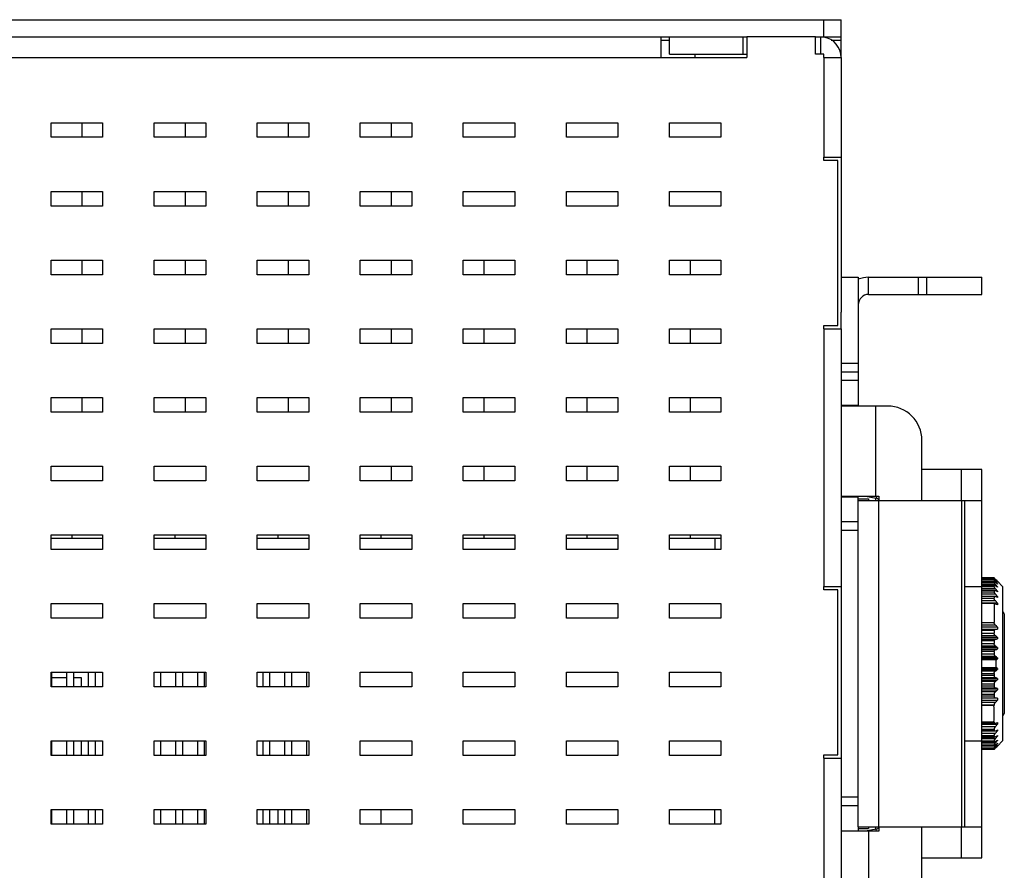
# Model space of a CAD drawing. Extents: x 879 to 1770, y -20 to 610.
# Tile 22 of 24: x 1454 to 1511, y 236 to 286. Entities that reach past the tile are written whole.
import ezdxf

# ---------------------------------------------------------------- set-up
doc = ezdxf.new("R2010")
doc.units = 0
doc.header["$LTSCALE"] = 2
doc.header["$MEASUREMENT"] = 0
for name, color, linetype in [('145224712137DXF_CONTIN1144', 7, 'CONTINUOUS'), ('2X20-PIN-HEADXF_CONTIN1167', 7, 'CONTINUOUS'), ('3346165800_HDXF_CONTIN1158', 7, 'CONTINUOUS'), ('3347099401_HDXF_CONTIN1159', 7, 'CONTINUOUS'), ('3991137700_CDXF_CONTIN1141', 7, 'CONTINUOUS'), ('3991137800_BDXF_CONTIN1143', 7, 'CONTINUOUS'), ('46-111-501-1DXF_CONTIN1171', 7, 'CONTINUOUS'), ('BACK_PLATE_2DXF_CONTIN1170', 7, 'CONTINUOUS'), ('PCB-M-16P_DXF_CONTINUO1163', 7, 'CONTINUOUS'), ('SNAP_2_DXF_CONTINUOUS_LINE', 7, 'CONTINUOUS'), ('SNAP_DXF_CONTINUOUS_LINE', 7, 'CONTINUOUS')]:
    doc.layers.add(name, color=color, linetype=linetype)

msp = doc.modelspace()

# ---------------------------------------------------------------- linework, layer by layer
at = {"layer": '145224712137DXF_CONTIN1144', "color": 7, "linetype": 'Continuous'}
msp.add_line((1494.543, 239.057), (1494.543, 239.907), dxfattribs=at)
at = {"layer": '2X20-PIN-HEADXF_CONTIN1167', "color": 7, "linetype": 'Continuous'}
for p, q in [((1455.917, 247.907), (1455.917, 247.057)), ((1456.787, 247.907), (1456.787, 247.057)), ((1457.187, 247.907), (1457.187, 247.057)), ((1458.057, 247.907), (1458.057, 247.057)), ((1458.457, 247.907), (1458.457, 247.057)), ((1462.267, 247.907), (1462.267, 247.057)), ((1463.137, 247.907), (1463.137, 247.057)), ((1463.537, 247.907), (1463.537, 247.057)), ((1464.407, 247.907), (1464.407, 247.057)), ((1464.807, 247.907), (1464.807, 247.057)), ((1468.217, 247.907), (1468.217, 247.057)), ((1468.617, 247.907), (1468.617, 247.057)), ((1469.487, 247.907), (1469.487, 247.057)), ((1469.887, 247.907), (1469.887, 247.057)), ((1470.757, 247.907), (1470.757, 247.057)), ((1455.917, 243.907), (1455.917, 243.057)), ((1456.787, 243.907), (1456.787, 243.057)), ((1457.187, 243.907), (1457.187, 243.057)), ((1458.057, 243.907), (1458.057, 243.057)), ((1458.457, 243.907), (1458.457, 243.057)), ((1462.267, 243.907), (1462.267, 243.057)), ((1463.137, 243.907), (1463.137, 243.057)), ((1463.537, 243.907), (1463.537, 243.057)), ((1464.407, 243.907), (1464.407, 243.057)), ((1464.807, 243.907), (1464.807, 243.057)), ((1468.217, 243.907), (1468.217, 243.057)), ((1468.617, 243.907), (1468.617, 243.057)), ((1469.487, 243.907), (1469.487, 243.057)), ((1469.887, 243.907), (1469.887, 243.057)), ((1470.757, 243.907), (1470.757, 243.057)), ((1455.917, 239.907), (1455.917, 239.057)), ((1456.787, 239.907), (1456.787, 239.057)), ((1457.187, 239.907), (1457.187, 239.057)), ((1458.057, 239.907), (1458.057, 239.057)), ((1458.457, 239.907), (1458.457, 239.057)), ((1462.267, 239.907), (1462.267, 239.057)), ((1463.137, 239.907), (1463.137, 239.057)), ((1463.537, 239.907), (1463.537, 239.057)), ((1464.407, 239.907), (1464.407, 239.057)), ((1464.807, 239.907), (1464.807, 239.057)), ((1468.217, 239.907), (1468.217, 239.057)), ((1468.617, 239.907), (1468.617, 239.057)), ((1469.487, 239.907), (1469.487, 239.057)), ((1469.887, 239.907), (1469.887, 239.057)), ((1470.757, 239.907), (1470.757, 239.057))]:
    msp.add_line(p, q, dxfattribs=at)
at = {"layer": '3346165800_HDXF_CONTIN1158', "color": 7, "linetype": 'Continuous'}
for p, q in [((1457.708, 279.057), (1457.708, 279.907)), ((1463.708, 279.057), (1463.708, 279.907)), ((1469.708, 279.057), (1469.708, 279.907)), ((1475.708, 279.057), (1475.708, 279.907)), ((1457.708, 275.057), (1457.708, 275.907)), ((1463.708, 275.057), (1463.708, 275.907)), ((1469.708, 275.057), (1469.708, 275.907)), ((1475.708, 275.057), (1475.708, 275.907)), ((1457.708, 271.057), (1457.708, 271.907)), ((1463.708, 271.057), (1463.708, 271.907)), ((1469.708, 271.057), (1469.708, 271.907)), ((1475.708, 271.057), (1475.708, 271.907)), ((1457.708, 267.057), (1457.708, 267.907)), ((1463.708, 267.057), (1463.708, 267.907)), ((1469.708, 267.057), (1469.708, 267.907)), ((1475.708, 267.057), (1475.708, 267.907)), ((1457.708, 263.057), (1457.708, 263.907)), ((1463.708, 263.057), (1463.708, 263.907)), ((1469.708, 263.057), (1469.708, 263.907)), ((1475.708, 263.057), (1475.708, 263.907)), ((1475.708, 259.057), (1475.708, 259.907))]:
    msp.add_line(p, q, dxfattribs=at)
at = {"layer": '3347099401_HDXF_CONTIN1159', "color": 7, "linetype": 'Continuous'}
for p, q in [((1455.917, 247.607), (1456.787, 247.607)), ((1457.187, 247.607), (1457.651, 247.607)), ((1457.651, 247.607), (1457.651, 247.057)), ((1457.651, 243.907), (1457.651, 243.057))]:
    msp.add_line(p, q, dxfattribs=at)
at = {"layer": '3991137700_CDXF_CONTIN1141', "color": 3, "linetype": 'Continuous'}
msp.add_line((1405.893, 285.907), (1501.893, 285.907), dxfattribs=at)
at = {"layer": '3991137700_CDXF_CONTIN1141', "color": 7, "linetype": 'Continuous'}
for p, q in [((1500.893, 284.907), (1500.893, 285.907)), ((1501.893, 283.707), (1501.893, 285.907)), ((1406.893, 284.907), (1496.393, 284.907)), ((1491.393, 284.707), (1491.893, 284.707)), ((1500.393, 284.907), (1501.893, 284.907)), ((1501.314, 284.707), (1501.893, 284.707)), ((1481.093, 271.907), (1481.093, 271.057)), ((1487.093, 271.907), (1487.093, 271.057)), ((1493.093, 271.907), (1493.093, 271.057)), ((1481.093, 267.907), (1481.093, 267.057)), ((1487.093, 267.907), (1487.093, 267.057)), ((1493.093, 267.907), (1493.093, 267.057)), ((1481.093, 263.907), (1481.093, 263.057)), ((1487.093, 263.907), (1487.093, 263.057)), ((1493.093, 263.907), (1493.093, 263.057)), ((1481.093, 259.907), (1481.093, 259.057)), ((1487.093, 259.907), (1487.093, 259.057)), ((1493.093, 259.907), (1493.093, 259.057)), ((1457.093, 255.907), (1457.093, 255.707)), ((1463.093, 255.907), (1463.093, 255.707)), ((1469.093, 255.907), (1469.093, 255.707)), ((1475.093, 255.907), (1475.093, 255.707)), ((1481.093, 255.907), (1481.093, 255.707)), ((1487.093, 255.907), (1487.093, 255.707)), ((1493.093, 255.907), (1493.093, 255.707)), ((1469.093, 239.907), (1469.093, 239.057)), ((1475.093, 239.907), (1475.093, 239.057))]:
    msp.add_line(p, q, dxfattribs=at)
at = {"layer": '3991137800_BDXF_CONTIN1143', "color": 7, "linetype": 'Continuous'}
for p, q in [((1491.393, 284.907), (1491.393, 283.707)), ((1491.893, 284.907), (1496.193, 284.907)), ((1491.893, 283.907), (1491.893, 284.907)), ((1496.193, 283.907), (1496.193, 284.907)), ((1500.393, 284.907), (1496.393, 284.907)), ((1496.393, 284.907), (1496.393, 283.707)), ((1500.393, 283.907), (1500.393, 284.907)), ((1500.693, 284.907), (1500.693, 283.907)), ((1500.893, 283.907), (1500.393, 283.907)), ((1500.893, 283.707), (1500.893, 283.907)), ((1407.093, 283.707), (1496.393, 283.707)), ((1500.893, 283.707), (1501.893, 283.707)), ((1501.893, 283.707), (1501.893, 268.88)), ((1455.893, 279.057), (1455.893, 279.907)), ((1455.893, 279.907), (1458.893, 279.907)), ((1458.893, 279.907), (1458.893, 279.057)), ((1461.893, 279.057), (1461.893, 279.907)), ((1461.893, 279.907), (1464.893, 279.907)), ((1464.893, 279.907), (1464.893, 279.057)), ((1467.893, 279.057), (1467.893, 279.907)), ((1467.893, 279.907), (1470.893, 279.907)), ((1470.893, 279.907), (1470.893, 279.057)), ((1473.893, 279.057), (1473.893, 279.907)), ((1473.893, 279.907), (1476.893, 279.907)), ((1476.893, 279.907), (1476.893, 279.057)), ((1479.893, 279.057), (1479.893, 279.907)), ((1479.893, 279.907), (1482.893, 279.907)), ((1482.893, 279.907), (1482.893, 279.057)), ((1485.893, 279.907), (1488.893, 279.907)), ((1485.893, 279.057), (1485.893, 279.907)), ((1488.893, 279.907), (1488.893, 279.057)), ((1491.893, 279.907), (1494.893, 279.907)), ((1491.893, 279.057), (1491.893, 279.907)), ((1494.893, 279.907), (1494.893, 279.057)), ((1458.893, 279.057), (1455.893, 279.057)), ((1464.893, 279.057), (1461.893, 279.057)), ((1470.893, 279.057), (1467.893, 279.057)), ((1476.893, 279.057), (1473.893, 279.057)), ((1482.893, 279.057), (1479.893, 279.057)), ((1488.893, 279.057), (1485.893, 279.057)), ((1494.893, 279.057), (1491.893, 279.057)), ((1500.893, 277.907), (1501.893, 277.907)), ((1500.893, 277.707), (1500.893, 277.907)), ((1501.693, 277.707), (1500.893, 277.707)), ((1501.693, 268.107), (1501.693, 277.707)), ((1455.893, 275.057), (1455.893, 275.907)), ((1455.893, 275.907), (1458.893, 275.907)), ((1458.893, 275.907), (1458.893, 275.057)), ((1461.893, 275.057), (1461.893, 275.907)), ((1461.893, 275.907), (1464.893, 275.907)), ((1464.893, 275.907), (1464.893, 275.057)), ((1467.893, 275.057), (1467.893, 275.907)), ((1467.893, 275.907), (1470.893, 275.907)), ((1470.893, 275.907), (1470.893, 275.057)), ((1473.893, 275.057), (1473.893, 275.907)), ((1473.893, 275.907), (1476.893, 275.907)), ((1476.893, 275.907), (1476.893, 275.057)), ((1479.893, 275.057), (1479.893, 275.907)), ((1479.893, 275.907), (1482.893, 275.907)), ((1482.893, 275.907), (1482.893, 275.057)), ((1485.893, 275.907), (1488.893, 275.907)), ((1485.893, 275.057), (1485.893, 275.907)), ((1488.893, 275.907), (1488.893, 275.057)), ((1491.893, 275.907), (1494.893, 275.907)), ((1491.893, 275.057), (1491.893, 275.907)), ((1494.893, 275.907), (1494.893, 275.057)), ((1458.893, 275.057), (1455.893, 275.057)), ((1464.893, 275.057), (1461.893, 275.057)), ((1470.893, 275.057), (1467.893, 275.057)), ((1476.893, 275.057), (1473.893, 275.057)), ((1482.893, 275.057), (1479.893, 275.057)), ((1488.893, 275.057), (1485.893, 275.057)), ((1494.893, 275.057), (1491.893, 275.057)), ((1455.893, 271.057), (1455.893, 271.907)), ((1455.893, 271.907), (1458.893, 271.907)), ((1458.893, 271.907), (1458.893, 271.057)), ((1461.893, 271.057), (1461.893, 271.907)), ((1461.893, 271.907), (1464.893, 271.907)), ((1464.893, 271.907), (1464.893, 271.057)), ((1467.893, 271.057), (1467.893, 271.907)), ((1467.893, 271.907), (1470.893, 271.907)), ((1470.893, 271.907), (1470.893, 271.057)), ((1473.893, 271.057), (1473.893, 271.907)), ((1473.893, 271.907), (1476.893, 271.907)), ((1476.893, 271.907), (1476.893, 271.057)), ((1479.893, 271.907), (1482.893, 271.907)), ((1479.893, 271.057), (1479.893, 271.907)), ((1482.893, 271.907), (1482.893, 271.057)), ((1485.893, 271.907), (1488.893, 271.907)), ((1485.893, 271.057), (1485.893, 271.907)), ((1488.893, 271.907), (1488.893, 271.057)), ((1491.893, 271.907), (1494.893, 271.907)), ((1491.893, 271.057), (1491.893, 271.907)), ((1494.893, 271.907), (1494.893, 271.057)), ((1458.893, 271.057), (1455.893, 271.057)), ((1464.893, 271.057), (1461.893, 271.057)), ((1470.893, 271.057), (1467.893, 271.057)), ((1476.893, 271.057), (1473.893, 271.057)), ((1482.893, 271.057), (1479.893, 271.057)), ((1488.893, 271.057), (1485.893, 271.057)), ((1494.893, 271.057), (1491.893, 271.057)), ((1455.893, 267.057), (1455.893, 267.907)), ((1455.893, 267.907), (1458.893, 267.907)), ((1458.893, 267.907), (1458.893, 267.057)), ((1461.893, 267.057), (1461.893, 267.907)), ((1461.893, 267.907), (1464.893, 267.907)), ((1464.893, 267.907), (1464.893, 267.057)), ((1467.893, 267.057), (1467.893, 267.907)), ((1467.893, 267.907), (1470.893, 267.907)), ((1470.893, 267.907), (1470.893, 267.057)), ((1473.893, 267.057), (1473.893, 267.907)), ((1473.893, 267.907), (1476.893, 267.907)), ((1476.893, 267.907), (1476.893, 267.057)), ((1479.893, 267.907), (1482.893, 267.907)), ((1479.893, 267.057), (1479.893, 267.907)), ((1482.893, 267.907), (1482.893, 267.057)), ((1485.893, 267.907), (1488.893, 267.907)), ((1485.893, 267.057), (1485.893, 267.907)), ((1488.893, 267.907), (1488.893, 267.057)), ((1491.893, 267.907), (1494.893, 267.907)), ((1491.893, 267.057), (1491.893, 267.907)), ((1494.893, 267.907), (1494.893, 267.057)), ((1500.893, 268.107), (1501.693, 268.107)), ((1500.893, 267.907), (1500.893, 268.107)), ((1500.893, 267.907), (1501.893, 267.907)), ((1501.893, 267.907), (1501.893, 252.907)), ((1458.893, 267.057), (1455.893, 267.057)), ((1464.893, 267.057), (1461.893, 267.057)), ((1470.893, 267.057), (1467.893, 267.057)), ((1476.893, 267.057), (1473.893, 267.057)), ((1482.893, 267.057), (1479.893, 267.057)), ((1488.893, 267.057), (1485.893, 267.057)), ((1494.893, 267.057), (1491.893, 267.057)), ((1455.893, 263.057), (1455.893, 263.907)), ((1455.893, 263.907), (1458.893, 263.907)), ((1458.893, 263.907), (1458.893, 263.057)), ((1461.893, 263.057), (1461.893, 263.907)), ((1461.893, 263.907), (1464.893, 263.907)), ((1464.893, 263.907), (1464.893, 263.057)), ((1467.893, 263.057), (1467.893, 263.907)), ((1467.893, 263.907), (1470.893, 263.907)), ((1470.893, 263.907), (1470.893, 263.057)), ((1473.893, 263.907), (1476.893, 263.907)), ((1473.893, 263.057), (1473.893, 263.907)), ((1476.893, 263.907), (1476.893, 263.057)), ((1479.893, 263.907), (1482.893, 263.907)), ((1479.893, 263.057), (1479.893, 263.907)), ((1482.893, 263.907), (1482.893, 263.057)), ((1485.893, 263.907), (1488.893, 263.907)), ((1485.893, 263.057), (1485.893, 263.907)), ((1488.893, 263.907), (1488.893, 263.057)), ((1491.893, 263.907), (1494.893, 263.907)), ((1491.893, 263.057), (1491.893, 263.907)), ((1494.893, 263.907), (1494.893, 263.057)), ((1458.893, 263.057), (1455.893, 263.057)), ((1464.893, 263.057), (1461.893, 263.057)), ((1470.893, 263.057), (1467.893, 263.057)), ((1476.893, 263.057), (1473.893, 263.057)), ((1482.893, 263.057), (1479.893, 263.057)), ((1488.893, 263.057), (1485.893, 263.057)), ((1494.893, 263.057), (1491.893, 263.057)), ((1455.893, 259.057), (1455.893, 259.907)), ((1455.893, 259.907), (1458.893, 259.907)), ((1458.893, 259.907), (1458.893, 259.057)), ((1461.893, 259.057), (1461.893, 259.907)), ((1461.893, 259.907), (1464.893, 259.907)), ((1464.893, 259.907), (1464.893, 259.057)), ((1467.893, 259.907), (1470.893, 259.907)), ((1467.893, 259.057), (1467.893, 259.907)), ((1470.893, 259.907), (1470.893, 259.057)), ((1473.893, 259.907), (1476.893, 259.907)), ((1473.893, 259.057), (1473.893, 259.907)), ((1476.893, 259.907), (1476.893, 259.057)), ((1479.893, 259.907), (1482.893, 259.907)), ((1479.893, 259.057), (1479.893, 259.907)), ((1482.893, 259.907), (1482.893, 259.057)), ((1485.893, 259.907), (1488.893, 259.907)), ((1485.893, 259.057), (1485.893, 259.907)), ((1488.893, 259.907), (1488.893, 259.057)), ((1491.893, 259.907), (1494.893, 259.907)), ((1491.893, 259.057), (1491.893, 259.907)), ((1494.893, 259.907), (1494.893, 259.057)), ((1458.893, 259.057), (1455.893, 259.057)), ((1464.893, 259.057), (1461.893, 259.057)), ((1470.893, 259.057), (1467.893, 259.057)), ((1476.893, 259.057), (1473.893, 259.057)), ((1482.893, 259.057), (1479.893, 259.057)), ((1488.893, 259.057), (1485.893, 259.057)), ((1494.893, 259.057), (1491.893, 259.057)), ((1455.893, 255.057), (1455.893, 255.907)), ((1455.893, 255.907), (1458.893, 255.907)), ((1458.893, 255.907), (1458.893, 255.057)), ((1461.893, 255.057), (1461.893, 255.907)), ((1461.893, 255.907), (1464.893, 255.907)), ((1464.893, 255.907), (1464.893, 255.057)), ((1467.893, 255.907), (1470.893, 255.907)), ((1467.893, 255.057), (1467.893, 255.907)), ((1470.893, 255.907), (1470.893, 255.057)), ((1473.893, 255.907), (1476.893, 255.907)), ((1473.893, 255.057), (1473.893, 255.907)), ((1476.893, 255.907), (1476.893, 255.057)), ((1479.893, 255.907), (1482.893, 255.907)), ((1479.893, 255.057), (1479.893, 255.907)), ((1482.893, 255.907), (1482.893, 255.057)), ((1485.893, 255.907), (1488.893, 255.907)), ((1485.893, 255.057), (1485.893, 255.907)), ((1488.893, 255.907), (1488.893, 255.057)), ((1491.893, 255.907), (1494.893, 255.907)), ((1491.893, 255.057), (1491.893, 255.907)), ((1494.893, 255.907), (1494.893, 255.057)), ((1458.893, 255.057), (1455.893, 255.057)), ((1464.893, 255.057), (1461.893, 255.057)), ((1470.893, 255.057), (1467.893, 255.057)), ((1476.893, 255.057), (1473.893, 255.057)), ((1482.893, 255.057), (1479.893, 255.057)), ((1488.893, 255.057), (1485.893, 255.057)), ((1494.893, 255.057), (1491.893, 255.057)), ((1500.893, 252.907), (1501.893, 252.907)), ((1500.893, 252.707), (1500.893, 252.907)), ((1501.693, 252.707), (1500.893, 252.707)), ((1501.693, 243.107), (1501.693, 252.707)), ((1455.893, 251.057), (1455.893, 251.907)), ((1455.893, 251.907), (1458.893, 251.907)), ((1458.893, 251.907), (1458.893, 251.057)), ((1461.893, 251.907), (1464.893, 251.907)), ((1461.893, 251.057), (1461.893, 251.907)), ((1464.893, 251.907), (1464.893, 251.057)), ((1467.893, 251.907), (1470.893, 251.907)), ((1467.893, 251.057), (1467.893, 251.907)), ((1470.893, 251.907), (1470.893, 251.057)), ((1473.893, 251.907), (1476.893, 251.907)), ((1473.893, 251.057), (1473.893, 251.907)), ((1476.893, 251.907), (1476.893, 251.057)), ((1479.893, 251.907), (1482.893, 251.907)), ((1479.893, 251.057), (1479.893, 251.907)), ((1482.893, 251.907), (1482.893, 251.057)), ((1485.893, 251.907), (1488.893, 251.907)), ((1485.893, 251.057), (1485.893, 251.907)), ((1488.893, 251.907), (1488.893, 251.057)), ((1491.893, 251.907), (1494.893, 251.907)), ((1491.893, 251.057), (1491.893, 251.907)), ((1494.893, 251.907), (1494.893, 251.057)), ((1458.893, 251.057), (1455.893, 251.057)), ((1464.893, 251.057), (1461.893, 251.057)), ((1470.893, 251.057), (1467.893, 251.057)), ((1476.893, 251.057), (1473.893, 251.057)), ((1482.893, 251.057), (1479.893, 251.057)), ((1488.893, 251.057), (1485.893, 251.057)), ((1494.893, 251.057), (1491.893, 251.057)), ((1455.893, 247.907), (1458.893, 247.907)), ((1455.893, 247.057), (1455.893, 247.907)), ((1458.893, 247.907), (1458.893, 247.057)), ((1461.893, 247.907), (1464.893, 247.907)), ((1461.893, 247.057), (1461.893, 247.907)), ((1464.893, 247.907), (1464.893, 247.057)), ((1467.893, 247.907), (1470.893, 247.907)), ((1467.893, 247.057), (1467.893, 247.907)), ((1470.893, 247.907), (1470.893, 247.057)), ((1473.893, 247.907), (1476.893, 247.907)), ((1473.893, 247.057), (1473.893, 247.907)), ((1476.893, 247.907), (1476.893, 247.057)), ((1479.893, 247.907), (1482.893, 247.907)), ((1479.893, 247.057), (1479.893, 247.907)), ((1482.893, 247.907), (1482.893, 247.057)), ((1485.893, 247.907), (1488.893, 247.907)), ((1485.893, 247.057), (1485.893, 247.907)), ((1488.893, 247.907), (1488.893, 247.057)), ((1491.893, 247.907), (1494.893, 247.907)), ((1491.893, 247.057), (1491.893, 247.907)), ((1494.893, 247.907), (1494.893, 247.057)), ((1458.893, 247.057), (1455.893, 247.057)), ((1464.893, 247.057), (1461.893, 247.057)), ((1470.893, 247.057), (1467.893, 247.057)), ((1476.893, 247.057), (1473.893, 247.057)), ((1482.893, 247.057), (1479.893, 247.057)), ((1488.893, 247.057), (1485.893, 247.057)), ((1494.893, 247.057), (1491.893, 247.057)), ((1455.893, 243.907), (1458.893, 243.907)), ((1455.893, 243.057), (1455.893, 243.907)), ((1458.893, 243.907), (1458.893, 243.057)), ((1461.893, 243.907), (1464.893, 243.907)), ((1461.893, 243.057), (1461.893, 243.907)), ((1464.893, 243.907), (1464.893, 243.057)), ((1467.893, 243.907), (1470.893, 243.907)), ((1467.893, 243.057), (1467.893, 243.907)), ((1470.893, 243.907), (1470.893, 243.057)), ((1473.893, 243.907), (1476.893, 243.907)), ((1473.893, 243.057), (1473.893, 243.907)), ((1476.893, 243.907), (1476.893, 243.057)), ((1479.893, 243.907), (1482.893, 243.907)), ((1479.893, 243.057), (1479.893, 243.907)), ((1482.893, 243.907), (1482.893, 243.057)), ((1485.893, 243.907), (1488.893, 243.907)), ((1485.893, 243.057), (1485.893, 243.907)), ((1488.893, 243.907), (1488.893, 243.057)), ((1491.893, 243.907), (1494.893, 243.907)), ((1491.893, 243.057), (1491.893, 243.907)), ((1494.893, 243.907), (1494.893, 243.057)), ((1500.893, 243.107), (1501.693, 243.107)), ((1500.893, 242.907), (1500.893, 243.107)), ((1458.893, 243.057), (1455.893, 243.057)), ((1464.893, 243.057), (1461.893, 243.057)), ((1470.893, 243.057), (1467.893, 243.057)), ((1476.893, 243.057), (1473.893, 243.057)), ((1482.893, 243.057), (1479.893, 243.057)), ((1488.893, 243.057), (1485.893, 243.057)), ((1494.893, 243.057), (1491.893, 243.057)), ((1500.893, 242.907), (1501.893, 242.907)), ((1501.893, 242.907), (1501.893, 212.107)), ((1455.893, 239.907), (1458.893, 239.907)), ((1455.893, 239.057), (1455.893, 239.907)), ((1458.893, 239.907), (1458.893, 239.057)), ((1461.893, 239.907), (1464.893, 239.907)), ((1461.893, 239.057), (1461.893, 239.907)), ((1464.893, 239.907), (1464.893, 239.057)), ((1467.893, 239.907), (1470.893, 239.907)), ((1467.893, 239.057), (1467.893, 239.907)), ((1470.893, 239.907), (1470.893, 239.057)), ((1473.893, 239.907), (1476.893, 239.907)), ((1473.893, 239.057), (1473.893, 239.907)), ((1476.893, 239.907), (1476.893, 239.057)), ((1479.893, 239.907), (1482.893, 239.907)), ((1479.893, 239.057), (1479.893, 239.907)), ((1482.893, 239.907), (1482.893, 239.057)), ((1485.893, 239.907), (1488.893, 239.907)), ((1485.893, 239.057), (1485.893, 239.907)), ((1488.893, 239.907), (1488.893, 239.057)), ((1491.893, 239.907), (1494.893, 239.907)), ((1491.893, 239.057), (1491.893, 239.907)), ((1494.893, 239.907), (1494.893, 239.057)), ((1458.893, 239.057), (1455.893, 239.057)), ((1464.893, 239.057), (1461.893, 239.057)), ((1470.893, 239.057), (1467.893, 239.057)), ((1476.893, 239.057), (1473.893, 239.057)), ((1482.893, 239.057), (1479.893, 239.057)), ((1488.893, 239.057), (1485.893, 239.057)), ((1494.893, 239.057), (1491.893, 239.057))]:
    msp.add_line(p, q, dxfattribs=at)
at = {"layer": '3991137800_BDXF_CONTIN1143', "color": 3, "linetype": 'Continuous'}
for p, q in [((1491.893, 283.907), (1496.393, 283.907)), ((1493.393, 283.707), (1493.393, 283.907)), ((1500.893, 283.707), (1500.893, 277.907)), ((1500.893, 267.907), (1500.893, 252.907)), ((1500.893, 242.907), (1500.893, 227.907))]:
    msp.add_line(p, q, dxfattribs=at)
at = {"layer": '3991137800_BDXF_CONTIN1143', "color": 7, "linetype": 'Continuous'}
msp.add_arc((1500.693, 283.707), 1.2, 0, 80.57374, dxfattribs=at)
at = {"layer": '46-111-501-1DXF_CONTIN1171', "color": 6, "linetype": 'Continuous'}
for p, q in [((1510.793, 253.402), (1510.093, 253.402)), ((1510.793, 253.402), (1510.793, 253.393)), ((1510.093, 253.393), (1510.793, 253.393)), ((1510.793, 253.335), (1510.093, 253.335)), ((1510.093, 253.306), (1510.793, 253.306)), ((1510.093, 253.211), (1510.864, 253.211)), ((1510.793, 253.189), (1510.093, 253.189)), ((1510.093, 253.142), (1510.793, 253.142)), ((1510.093, 253.035), (1510.864, 253.035)), ((1510.093, 252.971), (1510.793, 252.971)), ((1510.793, 252.969), (1510.093, 252.969)), ((1510.093, 252.904), (1510.793, 252.904)), ((1510.793, 253.335), (1510.793, 253.306)), ((1510.793, 253.189), (1510.794, 253.189)), ((1510.793, 253.189), (1510.793, 253.142)), ((1510.793, 252.969), (1510.801, 252.971)), ((1510.793, 252.969), (1510.793, 252.904)), ((1510.827, 253.311), (1510.864, 253.311)), ((1510.892, 253.307), (1510.864, 253.334)), ((1510.864, 253.311), (1510.88, 253.294)), ((1510.864, 253.211), (1510.896, 253.175)), ((1510.907, 253.291), (1510.892, 253.307)), ((1510.95, 253.249), (1510.907, 253.291)), ((1510.993, 252.885), (1510.946, 252.885)), ((1510.993, 253.207), (1510.95, 253.249)), ((1510.993, 253.067), (1510.966, 253.067)), ((1510.993, 253.174), (1510.981, 253.174)), ((1511.293, 252.907), (1510.993, 253.207)), ((1510.993, 253.174), (1510.993, 253.164)), ((1510.993, 253.067), (1510.993, 253.045)), ((1510.993, 252.885), (1510.993, 252.854)), ((1511.293, 252.907), (1511.293, 243.907)), ((1510.093, 252.786), (1510.864, 252.786)), ((1510.093, 252.683), (1510.81, 252.683)), ((1510.793, 252.676), (1510.093, 252.676)), ((1510.093, 252.594), (1510.793, 252.594)), ((1510.093, 252.467), (1510.864, 252.467)), ((1510.093, 252.33), (1510.821, 252.33)), ((1510.793, 252.316), (1510.093, 252.316)), ((1510.793, 252.676), (1510.793, 252.594)), ((1510.793, 252.316), (1510.793, 252.219)), ((1510.864, 252.467), (1510.859, 252.474)), ((1510.993, 252.315), (1510.871, 252.315)), ((1510.993, 252.634), (1510.918, 252.634)), ((1510.993, 252.634), (1510.993, 252.593)), ((1510.993, 252.315), (1510.993, 252.265)), ((1510.093, 252.219), (1510.793, 252.219)), ((1510.093, 252.085), (1510.864, 252.085)), ((1510.993, 251.935), (1510.093, 251.935)), ((1510.793, 251.906), (1510.093, 251.906)), ((1510.793, 251.906), (1510.793, 250.811)), ((1510.993, 251.935), (1510.993, 251.837)), ((1511.393, 251.307), (1511.393, 245.507)), ((1510.093, 250.811), (1510.793, 250.811)), ((1510.093, 250.669), (1510.866, 250.669)), ((1510.993, 250.541), (1510.093, 250.541)), ((1510.993, 250.541), (1510.993, 250.412)), ((1510.093, 250.412), (1510.993, 250.412)), ((1510.864, 250.39), (1510.093, 250.39)), ((1510.793, 250.331), (1510.093, 250.331)), ((1510.093, 250.189), (1510.793, 250.189)), ((1510.093, 250.05), (1510.864, 250.05)), ((1510.793, 250.331), (1510.793, 250.189)), ((1510.993, 250.412), (1510.864, 250.39)), ((1510.993, 249.931), (1510.093, 249.931)), ((1510.093, 249.85), (1510.993, 249.85)), ((1510.864, 249.809), (1510.093, 249.809)), ((1510.793, 249.737), (1510.093, 249.737)), ((1510.093, 249.589), (1510.793, 249.589)), ((1510.093, 249.455), (1510.864, 249.455)), ((1510.793, 249.737), (1510.793, 249.589)), ((1510.993, 249.931), (1510.993, 249.85)), ((1510.993, 249.348), (1510.093, 249.348)), ((1510.093, 249.265), (1510.993, 249.265)), ((1510.864, 249.205), (1510.093, 249.205)), ((1510.793, 249.123), (1510.093, 249.123)), ((1510.093, 248.971), (1510.793, 248.971)), ((1510.093, 248.843), (1510.864, 248.843)), ((1510.793, 249.123), (1510.793, 248.971)), ((1510.793, 248.963), (1510.793, 248.971)), ((1510.993, 249.348), (1510.993, 249.265)), ((1510.993, 248.751), (1510.093, 248.751)), ((1510.093, 248.682), (1510.993, 248.682)), ((1510.893, 248.622), (1510.093, 248.622)), ((1510.893, 248.622), (1510.893, 248.192)), ((1510.993, 248.751), (1510.993, 248.682)), ((1510.093, 248.192), (1510.893, 248.192)), ((1510.993, 248.132), (1510.093, 248.132)), ((1510.093, 248.063), (1510.993, 248.063)), ((1510.864, 247.971), (1510.093, 247.971)), ((1510.093, 247.843), (1510.793, 247.843)), ((1510.793, 247.718), (1510.093, 247.718)), ((1510.793, 247.843), (1510.793, 247.851)), ((1510.793, 247.843), (1510.793, 247.718)), ((1510.993, 248.132), (1510.993, 248.063)), ((1510.093, 247.609), (1510.864, 247.609)), ((1510.993, 247.55), (1510.093, 247.55)), ((1510.093, 247.466), (1510.993, 247.466)), ((1510.864, 247.359), (1510.093, 247.359)), ((1510.093, 247.225), (1510.793, 247.225)), ((1510.793, 247.102), (1510.093, 247.102)), ((1510.793, 247.225), (1510.793, 247.102)), ((1510.993, 247.55), (1510.993, 247.466)), ((1510.093, 247.005), (1510.864, 247.005)), ((1510.993, 246.964), (1510.093, 246.964)), ((1510.093, 246.883), (1510.993, 246.883)), ((1510.864, 246.764), (1510.093, 246.764)), ((1510.093, 246.625), (1510.793, 246.625)), ((1510.793, 246.625), (1510.793, 246.508)), ((1510.993, 246.964), (1510.993, 246.883)), ((1510.793, 246.508), (1510.093, 246.508)), ((1510.093, 246.424), (1510.864, 246.424)), ((1510.993, 246.402), (1510.093, 246.402)), ((1510.093, 246.273), (1510.993, 246.273)), ((1510.866, 246.145), (1510.093, 246.145)), ((1510.093, 246.003), (1510.793, 246.003)), ((1510.793, 245.963), (1510.093, 245.963)), ((1510.793, 246.003), (1510.793, 245.963)), ((1510.864, 246.424), (1510.993, 246.402)), ((1510.993, 246.402), (1510.993, 246.273)), ((1510.093, 245.014), (1510.793, 245.014)), ((1510.793, 244.98), (1510.093, 244.98)), ((1510.093, 244.943), (1510.839, 244.943)), ((1510.093, 244.939), (1510.839, 244.939)), ((1510.093, 244.879), (1510.993, 244.879)), ((1510.793, 245.014), (1510.793, 244.98)), ((1510.838, 244.939), (1510.866, 244.943)), ((1510.993, 244.977), (1510.993, 244.879)), ((1510.864, 244.729), (1510.093, 244.729)), ((1510.093, 244.595), (1510.793, 244.595)), ((1510.793, 244.514), (1510.093, 244.514)), ((1510.093, 244.486), (1510.825, 244.486)), ((1510.864, 244.347), (1510.093, 244.347)), ((1510.793, 244.595), (1510.793, 244.514)), ((1510.859, 244.34), (1510.864, 244.347)), ((1510.871, 244.499), (1510.993, 244.499)), ((1510.993, 244.549), (1510.993, 244.499)), ((1510.093, 244.22), (1510.793, 244.22)), ((1510.793, 244.152), (1510.093, 244.152)), ((1510.093, 244.134), (1510.814, 244.134)), ((1510.864, 244.029), (1510.093, 244.029)), ((1510.093, 243.91), (1510.793, 243.91)), ((1510.793, 243.856), (1510.093, 243.856)), ((1510.093, 243.846), (1510.806, 243.846)), ((1510.864, 243.78), (1510.093, 243.78)), ((1510.093, 243.672), (1510.793, 243.672)), ((1510.793, 244.22), (1510.793, 244.152)), ((1510.793, 243.91), (1510.793, 243.856)), ((1510.793, 243.672), (1510.793, 243.633)), ((1510.918, 244.18), (1510.993, 244.18)), ((1510.946, 243.929), (1510.993, 243.929)), ((1510.966, 243.747), (1510.993, 243.747)), ((1510.993, 244.221), (1510.993, 244.18)), ((1510.993, 243.96), (1510.993, 243.929)), ((1511.293, 243.907), (1510.993, 243.607)), ((1510.993, 243.769), (1510.993, 243.747)), ((1510.793, 243.633), (1510.093, 243.633)), ((1510.093, 243.628), (1510.793, 243.628)), ((1510.864, 243.603), (1510.093, 243.603)), ((1510.093, 243.508), (1510.793, 243.508)), ((1510.793, 243.484), (1510.093, 243.484)), ((1510.093, 243.483), (1510.795, 243.483)), ((1510.093, 243.421), (1510.793, 243.421)), ((1510.793, 243.413), (1510.093, 243.413)), ((1510.793, 243.508), (1510.793, 243.484)), ((1510.793, 243.484), (1510.795, 243.483)), ((1510.793, 243.421), (1510.793, 243.413)), ((1510.795, 243.415), (1510.796, 243.416)), ((1510.796, 243.416), (1510.799, 243.418)), ((1510.799, 243.418), (1510.804, 243.422)), ((1510.864, 243.503), (1510.827, 243.503)), ((1510.896, 243.639), (1510.864, 243.603)), ((1510.88, 243.52), (1510.864, 243.503)), ((1510.864, 243.48), (1510.892, 243.507)), ((1510.892, 243.507), (1510.907, 243.523)), ((1510.907, 243.523), (1510.95, 243.565)), ((1510.95, 243.565), (1510.993, 243.607)), ((1510.981, 243.64), (1510.993, 243.64)), ((1510.993, 243.65), (1510.993, 243.64))]:
    msp.add_line(p, q, dxfattribs=at)
for centre, radius, start, end in [((1509.578, 252.078), 1.798, 46.49107, 46.84636), ((1510.741, 253.047), 0.153, 61.15697, 64.64152), ((1509.169, 251.648), 2.39, 45.94422, 46.47645), ((1507.314, 249.736), 5.054, 45.38439, 45.90714), ((1489.323, 229.178), 32.324, 47.9042, 48.21009), ((1491.432, 228.551), 31.347, 51.3901, 51.68973), ((1483.154, 229.04), 36.655, 40.58249, 40.88995), ((1493.485, 227.15), 31.1, 55.74064, 56.02628), ((1485.827, 229.635), 34.459, 43.08834, 43.36139), ((1484.437, 229.507), 35.5, 41.57918, 41.81447), ((1482.55, 228.719), 37.16, 40.05726, 40.36382), ((1495.354, 224.309), 32.319, 61.06108, 61.32078), ((1482.463, 228.39), 37.234, 39.98289, 40.28932), ((1496.921, 218.44), 36.635, 67.41276, 67.63001), ((1511.225, 252.396), 0.476, 216.84163, 220.70201), ((1482.897, 228.061), 36.869, 40.3564, 40.66349), ((1497.423, 201.659), 51.98, 74.86769, 75.01252), ((1511.293, 251.307), 0.1, 0, 90), ((1485.821, 225.694), 35.369, 44.62891, 44.92073), ((1488.869, 226.278), 32.387, 46.91312, 47.22327), ((1497.749, 291.115), 43.338, 287.61527, 287.79341), ((1490.948, 225.345), 31.272, 50.13604, 50.44175), ((1496.439, 280.733), 34.671, 294.58591, 294.8194), ((1493.016, 223.839), 30.721, 54.1858, 54.48047), ((1495.174, 275.131), 30.818, 300.66593, 300.88232), ((1492.815, 273.255), 31.066, 305.52116, 305.81256), ((1495.316, 221.92), 30.542, 59.1167, 59.33505), ((1496.608, 216.449), 34.266, 65.17922, 65.41547), ((1490.728, 271.734), 31.616, 309.55991, 309.8623), ((1497.907, 206.194), 42.819, 72.20551, 72.38581), ((1488.631, 270.792), 32.736, 312.77838, 313.08523), ((1455.139, 245.487), 55.655, 359.51311, 0.49021), ((1485.559, 271.38), 35.738, 315.08078, 315.36959), ((1511.293, 245.507), 0.1, 270, 360), ((1482.607, 269.001), 37.251, 319.33809, 319.64202), ((1497.582, 294.564), 51.368, 284.98662, 285.13317), ((1511.224, 244.419), 0.475, 139.29165, 143.16465), ((1497.087, 277.975), 36.203, 292.36869, 292.58854), ((1482.168, 268.672), 37.619, 319.71225, 320.01554), ((1495.533, 272.18), 31.948, 298.67771, 298.94043), ((1482.257, 268.343), 37.545, 319.63774, 319.94117), ((1493.68, 269.376), 30.752, 303.9721, 304.26098), ((1482.866, 268.022), 37.035, 319.11162, 319.41593), ((1491.645, 267.995), 31.004, 308.30862, 308.61156), ((1484.16, 267.554), 35.872, 318.18675, 318.41959), ((1510.475, 243.781), 0.487, 312.46082, 312.84431), ((1512.574, 241.883), 2.356, 136.54632, 137.81867), ((1489.555, 267.378), 31.978, 311.78825, 312.09746), ((1485.562, 267.428), 34.822, 316.64005, 316.91025)]:
    msp.add_arc(centre, radius, start, end, dxfattribs=at)
for points in [[(1510.793, 253.402), (1510.798, 253.398), (1510.802, 253.393), (1510.807, 253.389)], [(1510.794, 253.19), (1510.799, 253.19), (1510.803, 253.188), (1510.807, 253.186)], [(1510.801, 252.971), (1510.803, 252.971), (1510.805, 252.971), (1510.807, 252.97)]]:
    msp.add_open_spline(points, degree=3, dxfattribs=at)
for points, knots in [([(1510.82, 253.359), (1510.817, 253.362), (1510.81, 253.37), (1510.801, 253.381), (1510.794, 253.39), (1510.793, 253.393)], [0, 0, 0, 0, 0.01129456, 0.03335315, 0.04351885, 0.04351885, 0.04351885, 0.04351885]), ([(1510.793, 253.335), (1510.798, 253.333), (1510.811, 253.324), (1510.835, 253.305), (1510.853, 253.289), (1510.864, 253.279)], [0, 0, 0, 0, 0.01668497, 0.04713872, 0.09088774, 0.09088774, 0.09088774, 0.09088774]), ([(1510.864, 253.211), (1510.854, 253.222), (1510.836, 253.242), (1510.814, 253.27), (1510.8, 253.29), (1510.794, 253.302), (1510.793, 253.306)], [0, 0, 0, 0, 0.0453574, 0.0810407, 0.1062313, 0.1199552, 0.1199552, 0.1199552, 0.1199552]), ([(1510.864, 253.035), (1510.854, 253.046), (1510.836, 253.068), (1510.814, 253.099), (1510.8, 253.122), (1510.793, 253.137), (1510.793, 253.142)], [0, 0, 0, 0, 0.0467952, 0.0847406, 0.1129711, 0.1302979, 0.1302979, 0.1302979, 0.1302979]), ([(1510.864, 252.786), (1510.854, 252.798), (1510.836, 252.821), (1510.813, 252.853), (1510.799, 252.88), (1510.793, 252.897), (1510.793, 252.904)], [0, 0, 0, 0, 0.0478141, 0.087688, 0.1187292, 0.139512, 0.139512, 0.139512, 0.139512]), ([(1510.807, 252.97), (1510.815, 252.969), (1510.835, 252.96), (1510.854, 252.948), (1510.864, 252.941)], [0, 0, 0, 0, 0.02575838, 0.06446654, 0.06446654, 0.06446654, 0.06446654]), ([(1510.815, 253.182), (1510.821, 253.179), (1510.838, 253.168), (1510.853, 253.156), (1510.864, 253.147)], [0, 0, 0, 0, 0.01853989, 0.05974176, 0.05974176, 0.05974176, 0.05974176]), ([(1510.864, 253.311), (1510.854, 253.321), (1510.839, 253.337), (1510.825, 253.353), (1510.82, 253.359)], [0, 0, 0, 0, 0.04355487, 0.06543895, 0.06543895, 0.06543895, 0.06543895]), ([(1510.793, 252.676), (1510.796, 252.68), (1510.803, 252.682), (1510.809, 252.683), (1510.81, 252.683)], [0, 0, 0, 0, 0.01588632, 0.01842103, 0.01842103, 0.01842103, 0.01842103]), ([(1510.793, 252.594), (1510.793, 252.591), (1510.795, 252.582), (1510.799, 252.569), (1510.805, 252.554), (1510.815, 252.536), (1510.826, 252.517), (1510.841, 252.496), (1510.853, 252.481), (1510.859, 252.474)], [0, 0, 0, 0, 0.011601, 0.0254712, 0.0419535, 0.0613498, 0.0839742, 0.1098848, 0.1392007, 0.1392007, 0.1392007, 0.1392007]), ([(1510.793, 252.316), (1510.796, 252.322), (1510.805, 252.328), (1510.816, 252.33), (1510.82, 252.33)], [0, 0, 0, 0, 0.01837178, 0.03166451, 0.03166451, 0.03166451, 0.03166451]), ([(1510.81, 252.683), (1510.817, 252.683), (1510.836, 252.678), (1510.854, 252.669), (1510.864, 252.663)], [0, 0, 0, 0, 0.02198528, 0.05843643, 0.05843643, 0.05843643, 0.05843643]), ([(1510.82, 252.33), (1510.824, 252.33), (1510.839, 252.328), (1510.854, 252.323), (1510.864, 252.318)], [0, 0, 0, 0, 0.01101297, 0.0456446, 0.0456446, 0.0456446, 0.0456446]), ([(1510.844, 252.11), (1510.834, 252.124), (1510.817, 252.149), (1510.8, 252.185), (1510.793, 252.209), (1510.793, 252.219)], [0, 0, 0, 0, 0.0495384, 0.0907361, 0.1213029, 0.1213029, 0.1213029, 0.1213029]), ([(1510.793, 251.906), (1510.8, 251.904), (1510.816, 251.898), (1510.841, 251.887), (1510.857, 251.877), (1510.866, 251.871)], [0, 0, 0, 0, 0.02357397, 0.05037133, 0.08145289, 0.08145289, 0.08145289, 0.08145289]), ([(1510.81, 250.747), (1510.807, 250.754), (1510.801, 250.769), (1510.795, 250.79), (1510.793, 250.804), (1510.793, 250.811)], [0, 0, 0, 0, 0.02466615, 0.04708808, 0.06718579, 0.06718579, 0.06718579, 0.06718579]), ([(1510.866, 250.669), (1510.858, 250.677), (1510.843, 250.693), (1510.825, 250.719), (1510.815, 250.738), (1510.81, 250.747)], [0, 0, 0, 0, 0.03347662, 0.06552684, 0.0957761, 0.0957761, 0.0957761, 0.0957761]), ([(1510.793, 250.331), (1510.796, 250.341), (1510.805, 250.36), (1510.831, 250.382), (1510.853, 250.388), (1510.864, 250.39)], [0, 0, 0, 0, 0.03152402, 0.06307829, 0.09772082, 0.09772082, 0.09772082, 0.09772082]), ([(1510.802, 250.143), (1510.8, 250.149), (1510.797, 250.159), (1510.794, 250.174), (1510.793, 250.184), (1510.793, 250.189)], [0, 0, 0, 0, 0.01630858, 0.03173709, 0.04629236, 0.04629236, 0.04629236, 0.04629236]), ([(1510.864, 250.05), (1510.854, 250.059), (1510.837, 250.078), (1510.816, 250.11), (1510.806, 250.132), (1510.802, 250.143)], [0, 0, 0, 0, 0.0396542, 0.077544, 0.1130034, 0.1130034, 0.1130034, 0.1130034]), ([(1510.793, 249.737), (1510.796, 249.748), (1510.805, 249.77), (1510.83, 249.795), (1510.852, 249.806), (1510.864, 249.809)], [0, 0, 0, 0, 0.0344218, 0.0688539, 0.1053198, 0.1053198, 0.1053198, 0.1053198]), ([(1510.796, 249.562), (1510.796, 249.565), (1510.795, 249.571), (1510.793, 249.58), (1510.793, 249.586), (1510.793, 249.589)], [0, 0, 0, 0, 0.00928908, 0.01836608, 0.0272306, 0.0272306, 0.0272306, 0.0272306]), ([(1510.864, 249.455), (1510.853, 249.464), (1510.832, 249.486), (1510.809, 249.522), (1510.799, 249.549), (1510.796, 249.562)], [0, 0, 0, 0, 0.0450335, 0.088305, 0.1287431, 0.1287431, 0.1287431, 0.1287431]), ([(1510.793, 249.123), (1510.796, 249.135), (1510.805, 249.158), (1510.83, 249.187), (1510.852, 249.201), (1510.864, 249.205)], [0, 0, 0, 0, 0.0369206, 0.074189, 0.1129144, 0.1129144, 0.1129144, 0.1129144]), ([(1510.793, 248.963), (1510.794, 248.956), (1510.796, 248.942), (1510.803, 248.921), (1510.813, 248.9), (1510.826, 248.88), (1510.843, 248.86), (1510.857, 248.848), (1510.864, 248.843)], [0, 0, 0, 0, 0.0206335, 0.042168, 0.0649913, 0.0893172, 0.1152699, 0.1429451, 0.1429451, 0.1429451, 0.1429451]), ([(1510.793, 247.851), (1510.794, 247.862), (1510.799, 247.885), (1510.814, 247.917), (1510.835, 247.947), (1510.854, 247.964), (1510.864, 247.971)], [0, 0, 0, 0, 0.033123, 0.068495, 0.1049653, 0.1427928, 0.1427928, 0.1427928, 0.1427928]), ([(1510.793, 247.718), (1510.793, 247.712), (1510.794, 247.7), (1510.799, 247.682), (1510.806, 247.665), (1510.816, 247.648), (1510.828, 247.633), (1510.845, 247.619), (1510.857, 247.612), (1510.864, 247.609)], [0, 0, 0, 0, 0.0180188, 0.0360938, 0.0545196, 0.0735533, 0.0934966, 0.1145232, 0.1370423, 0.1370423, 0.1370423, 0.1370423]), ([(1510.796, 247.252), (1510.796, 247.249), (1510.795, 247.243), (1510.793, 247.234), (1510.793, 247.228), (1510.793, 247.225)], [0, 0, 0, 0, 0.00930837, 0.01835922, 0.02723072, 0.02723072, 0.02723072, 0.02723072]), ([(1510.793, 247.102), (1510.793, 247.097), (1510.794, 247.085), (1510.799, 247.068), (1510.806, 247.053), (1510.816, 247.038), (1510.828, 247.024), (1510.845, 247.013), (1510.857, 247.007), (1510.864, 247.005)], [0, 0, 0, 0, 0.0172912, 0.0343775, 0.0515755, 0.0691914, 0.0876141, 0.1071653, 0.1284292, 0.1284292, 0.1284292, 0.1284292]), ([(1510.864, 247.359), (1510.852, 247.349), (1510.832, 247.328), (1510.809, 247.291), (1510.799, 247.265), (1510.796, 247.252)], [0, 0, 0, 0, 0.0455166, 0.088466, 0.1287476, 0.1287476, 0.1287476, 0.1287476]), ([(1510.802, 246.671), (1510.8, 246.666), (1510.797, 246.655), (1510.794, 246.64), (1510.793, 246.63), (1510.793, 246.625)], [0, 0, 0, 0, 0.01631654, 0.03165904, 0.04629409, 0.04629409, 0.04629409, 0.04629409]), ([(1510.864, 246.764), (1510.854, 246.755), (1510.837, 246.736), (1510.816, 246.704), (1510.806, 246.682), (1510.802, 246.671)], [0, 0, 0, 0, 0.0398785, 0.0776008, 0.1130284, 0.1130284, 0.1130284, 0.1130284]), ([(1510.793, 246.508), (1510.793, 246.502), (1510.794, 246.492), (1510.799, 246.476), (1510.806, 246.462), (1510.816, 246.449), (1510.829, 246.438), (1510.845, 246.429), (1510.858, 246.425), (1510.864, 246.424)], [0, 0, 0, 0, 0.0162959, 0.032148, 0.0479124, 0.0639736, 0.0808473, 0.0990397, 0.1193215, 0.1193215, 0.1193215, 0.1193215]), ([(1510.81, 246.067), (1510.807, 246.06), (1510.801, 246.046), (1510.795, 246.024), (1510.793, 246.01), (1510.793, 246.003)], [0, 0, 0, 0, 0.02450149, 0.0467492, 0.06719606, 0.06719606, 0.06719606, 0.06719606]), ([(1510.866, 246.145), (1510.858, 246.137), (1510.843, 246.121), (1510.825, 246.095), (1510.815, 246.077), (1510.81, 246.067)], [0, 0, 0, 0, 0.03336488, 0.06537787, 0.09579537, 0.09579537, 0.09579537, 0.09579537]), ([(1510.793, 244.98), (1510.793, 244.973), (1510.796, 244.959), (1510.813, 244.943), (1510.829, 244.94), (1510.837, 244.939), (1510.838, 244.939)], [0, 0, 0, 0, 0.02189233, 0.04194526, 0.06542823, 0.06836668, 0.06836668, 0.06836668, 0.06836668]), ([(1510.844, 244.704), (1510.839, 244.696), (1510.829, 244.682), (1510.816, 244.661), (1510.806, 244.642), (1510.799, 244.625), (1510.795, 244.609), (1510.793, 244.6), (1510.793, 244.595)], [0, 0, 0, 0, 0.0276955, 0.0520708, 0.0733995, 0.0918432, 0.107765, 0.1214306, 0.1214306, 0.1214306, 0.1214306]), ([(1510.793, 244.514), (1510.793, 244.511), (1510.794, 244.505), (1510.799, 244.496), (1510.806, 244.49), (1510.815, 244.487), (1510.822, 244.486), (1510.825, 244.486)], [0, 0, 0, 0, 0.01004352, 0.0191535, 0.02826754, 0.03858805, 0.04746466, 0.04746466, 0.04746466, 0.04746466]), ([(1510.793, 244.22), (1510.793, 244.227), (1510.798, 244.245), (1510.812, 244.273), (1510.832, 244.306), (1510.849, 244.329), (1510.859, 244.34)], [0, 0, 0, 0, 0.0231321, 0.0545182, 0.0933955, 0.1391135, 0.1391135, 0.1391135, 0.1391135]), ([(1510.825, 244.486), (1510.826, 244.486), (1510.833, 244.487), (1510.846, 244.489), (1510.858, 244.493), (1510.864, 244.496)], [0, 0, 0, 0, 0.00393494, 0.02018539, 0.04079497, 0.04079497, 0.04079497, 0.04079497]), ([(1510.793, 244.152), (1510.793, 244.149), (1510.794, 244.144), (1510.799, 244.138), (1510.806, 244.134), (1510.811, 244.134), (1510.814, 244.134)], [0, 0, 0, 0, 0.00806083, 0.01532702, 0.02311676, 0.03112125, 0.03112125, 0.03112125, 0.03112125]), ([(1510.864, 244.029), (1510.857, 244.021), (1510.845, 244.006), (1510.829, 243.984), (1510.816, 243.965), (1510.806, 243.948), (1510.799, 243.933), (1510.795, 243.921), (1510.793, 243.914), (1510.793, 243.91)], [0, 0, 0, 0, 0.0309537, 0.0579363, 0.0810806, 0.1004568, 0.1164297, 0.1293452, 0.1395961, 0.1395961, 0.1395961, 0.1395961]), ([(1510.793, 243.856), (1510.793, 243.854), (1510.794, 243.85), (1510.799, 243.847), (1510.803, 243.846), (1510.805, 243.846)], [0, 0, 0, 0, 0.00600417, 0.01163813, 0.017999, 0.017999, 0.017999, 0.017999]), ([(1510.864, 243.78), (1510.858, 243.772), (1510.845, 243.757), (1510.829, 243.737), (1510.816, 243.719), (1510.807, 243.704), (1510.799, 243.691), (1510.795, 243.681), (1510.793, 243.674), (1510.793, 243.672)], [0, 0, 0, 0, 0.0304208, 0.0565419, 0.0785446, 0.0965478, 0.1109421, 0.1220857, 0.1303668, 0.1303668, 0.1303668, 0.1303668]), ([(1510.799, 243.628), (1510.799, 243.628), (1510.801, 243.628), (1510.807, 243.63), (1510.817, 243.634), (1510.83, 243.642), (1510.846, 243.653), (1510.858, 243.662), (1510.864, 243.667)], [0, 0, 0, 0, 0.00027402, 0.00737084, 0.01793479, 0.03266463, 0.05202334, 0.07650251, 0.07650251, 0.07650251, 0.07650251]), ([(1510.805, 243.846), (1510.806, 243.846), (1510.809, 243.846), (1510.817, 243.848), (1510.83, 243.853), (1510.846, 243.861), (1510.858, 243.869), (1510.864, 243.873)], [0, 0, 0, 0, 0.00068879, 0.01052989, 0.02414832, 0.04217304, 0.06520775, 0.06520775, 0.06520775, 0.06520775]), ([(1510.814, 244.134), (1510.815, 244.134), (1510.82, 244.134), (1510.83, 244.136), (1510.846, 244.142), (1510.858, 244.147), (1510.864, 244.151)], [0, 0, 0, 0, 0.00176364, 0.0146978, 0.03164499, 0.05335203, 0.05335203, 0.05335203, 0.05335203]), ([(1510.793, 243.633), (1510.793, 243.631), (1510.794, 243.629), (1510.797, 243.628), (1510.799, 243.628)], [0, 0, 0, 0, 0.003988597, 0.008321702, 0.008321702, 0.008321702, 0.008321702]), ([(1510.864, 243.603), (1510.858, 243.596), (1510.846, 243.582), (1510.829, 243.563), (1510.817, 243.547), (1510.807, 243.534), (1510.8, 243.523), (1510.795, 243.515), (1510.793, 243.51), (1510.793, 243.508)], [0, 0, 0, 0, 0.0296167, 0.0546426, 0.0753102, 0.0917886, 0.1044894, 0.1137735, 0.120003, 0.120003, 0.120003, 0.120003]), ([(1510.829, 243.465), (1510.824, 243.46), (1510.817, 243.452), (1510.807, 243.44), (1510.8, 243.432), (1510.795, 243.426), (1510.793, 243.423), (1510.793, 243.421)], [0, 0, 0, 0, 0.01919219, 0.03405828, 0.04502919, 0.05246182, 0.0566618, 0.0566618, 0.0566618, 0.0566618]), ([(1510.795, 243.483), (1510.795, 243.483), (1510.796, 243.483), (1510.8, 243.485), (1510.804, 243.487), (1510.806, 243.488)], [0, 0, 0, 0, 0.00015344, 0.00480961, 0.01275211, 0.01275211, 0.01275211, 0.01275211]), ([(1510.806, 243.488), (1510.809, 243.49), (1510.817, 243.496), (1510.83, 243.506), (1510.846, 243.519), (1510.858, 243.529), (1510.864, 243.535)], [0, 0, 0, 0, 0.01176601, 0.02788534, 0.04871032, 0.07464831, 0.07464831, 0.07464831, 0.07464831]), ([(1510.806, 243.424), (1510.809, 243.427), (1510.817, 243.434), (1510.83, 243.447), (1510.846, 243.462), (1510.858, 243.474), (1510.864, 243.48)], [0, 0, 0, 0, 0.01325625, 0.03090169, 0.05321649, 0.08054091, 0.08054091, 0.08054091, 0.08054091])]:
    msp.add_open_spline(points, degree=3, knots=knots, dxfattribs=at)
at = {"layer": 'BACK_PLATE_2DXF_CONTIN1170', "color": 7, "linetype": 'Continuous'}
for p, q in [((1501.893, 270.907), (1502.893, 270.907)), ((1503.493, 270.907), (1510.093, 270.907)), ((1503.493, 269.907), (1503.493, 270.907)), ((1506.376, 270.907), (1506.376, 269.907)), ((1506.868, 270.907), (1506.868, 269.907)), ((1510.093, 269.907), (1510.093, 270.907)), ((1501.893, 267.907), (1501.893, 268.88)), ((1501.893, 265.907), (1502.893, 265.907)), ((1501.893, 265.907), (1501.893, 265.407)), ((1501.893, 265.407), (1502.893, 265.407)), ((1501.893, 264.907), (1502.893, 264.907)), ((1502.893, 263.45), (1501.893, 263.45)), ((1504.593, 263.407), (1501.928, 263.407)), ((1503.893, 263.407), (1503.893, 258.157)), ((1506.593, 257.907), (1506.593, 261.407)), ((1501.893, 258.114), (1502.893, 258.114)), ((1501.928, 258.157), (1504.093, 258.157)), ((1503.31, 258.157), (1503.93, 258.048)), ((1503.947, 258.147), (1503.93, 258.048)), ((1504.093, 258.157), (1504.093, 257.907)), ((1502.893, 256.657), (1501.893, 256.657)), ((1502.893, 256.157), (1501.893, 256.157)), ((1501.893, 256.157), (1501.893, 240.657)), ((1501.893, 240.657), (1502.893, 240.657)), ((1501.893, 240.157), (1502.893, 240.157)), ((1504.093, 238.657), (1501.893, 238.657)), ((1503.93, 238.766), (1503.31, 238.657)), ((1503.493, 238.657), (1503.493, 233.407)), ((1503.949, 238.657), (1503.93, 238.766)), ((1504.093, 238.907), (1504.093, 238.657)), ((1506.593, 235.407), (1506.593, 238.907))]:
    msp.add_line(p, q, dxfattribs=at)
at = {"layer": 'BACK_PLATE_2DXF_CONTIN1170', "color": 3, "linetype": 'Continuous'}
for p, q in [((1502.893, 270.907), (1502.893, 263.45)), ((1503.493, 269.907), (1510.093, 269.907)), ((1502.893, 257.907), (1502.893, 258.114)), ((1502.893, 258.007), (1503.493, 258.007)), ((1503.493, 258.007), (1503.493, 257.907)), ((1502.893, 238.907), (1502.893, 238.657)), ((1502.893, 238.807), (1503.493, 238.807)), ((1503.493, 238.907), (1503.493, 238.807))]:
    msp.add_line(p, q, dxfattribs=at)
at = {"layer": 'BACK_PLATE_2DXF_CONTIN1170', "color": 7, "linetype": 'Continuous'}
for centre, radius, start, end in [((1503.493, 269.307), 1.6, 90, 112.23217), ((1504.593, 261.407), 2, 0, 90), ((1503.895, 257.851), 0.2, 16, 80), ((1503.895, 238.963), 0.2, 280, 344)]:
    msp.add_arc(centre, radius, start, end, dxfattribs=at)
at = {"layer": 'BACK_PLATE_2DXF_CONTIN1170', "color": 3, "linetype": 'Continuous'}
msp.add_arc((1503.493, 269.307), 0.6, 90, 180, dxfattribs=at)
for points in [[(1502.893, 263.45), (1502.893, 263.442), (1502.893, 263.429), (1502.897, 263.415), (1502.901, 263.412)], [(1502.893, 258.114), (1502.893, 258.122), (1502.893, 258.135), (1502.897, 258.149), (1502.901, 258.152)]]:
    msp.add_open_spline(points, degree=3, knots=[0, 0, 0, 0, 0.02411664, 0.03955969, 0.03955969, 0.03955969, 0.03955969], dxfattribs=at)
at = {"layer": 'PCB-M-16P_DXF_CONTINUO1163', "color": 7, "linetype": 'Continuous'}
for p, q in [((1455.893, 255.707), (1458.893, 255.707)), ((1461.893, 255.707), (1464.893, 255.707)), ((1467.893, 255.707), (1470.893, 255.707)), ((1473.893, 255.707), (1476.893, 255.707)), ((1479.893, 255.707), (1482.893, 255.707)), ((1485.893, 255.707), (1488.893, 255.707)), ((1491.893, 255.707), (1494.893, 255.707)), ((1494.542, 255.707), (1494.542, 255.057))]:
    msp.add_line(p, q, dxfattribs=at)
at = {"layer": 'SNAP_2_DXF_CONTINUOUS_LINE', "color": 3, "linetype": 'Continuous'}
for p, q in [((1510.093, 259.707), (1506.593, 259.707)), ((1508.893, 257.907), (1508.893, 259.707)), ((1510.093, 257.907), (1510.093, 259.707)), ((1503.893, 258.048), (1503.893, 257.907)), ((1503.893, 238.907), (1503.893, 238.766)), ((1508.893, 237.107), (1508.893, 238.907)), ((1510.093, 237.107), (1510.093, 238.907)), ((1506.593, 237.107), (1510.093, 237.107))]:
    msp.add_line(p, q, dxfattribs=at)
at = {"layer": 'SNAP_DXF_CONTINUOUS_LINE', "color": 7, "linetype": 'Continuous'}
for p, q in [((1502.893, 257.907), (1510.093, 257.907)), ((1502.893, 238.907), (1502.893, 257.907)), ((1504.093, 238.907), (1504.093, 257.907)), ((1508.893, 257.907), (1508.893, 238.907)), ((1509.093, 238.907), (1509.093, 257.907)), ((1509.093, 252.907), (1510.093, 252.907)), ((1509.093, 243.907), (1510.093, 243.907)), ((1502.893, 238.907), (1510.093, 238.907))]:
    msp.add_line(p, q, dxfattribs=at)
at = {"layer": 'SNAP_DXF_CONTINUOUS_LINE', "color": 3, "linetype": 'Continuous'}
msp.add_line((1510.093, 238.907), (1510.093, 257.907), dxfattribs=at)

doc.saveas('drawing.dxf')
